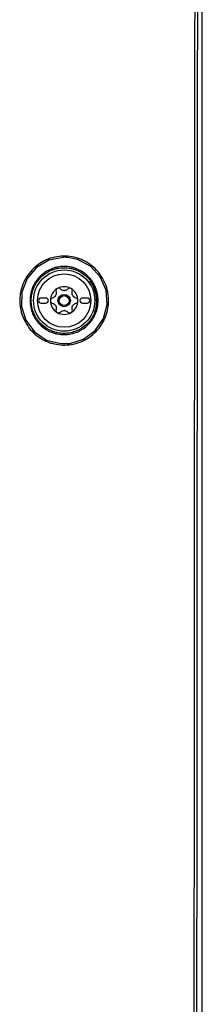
# Model space of a CAD drawing. Header units: millimetres. Extents: x 196 to 867, y -245 to 1107.
# Tile 53 of 79: x 637 to 649, y 513 to 579. Entities that reach past the tile are written whole.
import ezdxf

# ---------------------------------------------------------------- set-up
doc = ezdxf.new("R2010")
doc.units = ezdxf.units.MM

msp = doc.modelspace()

# ---------------------------------------------------------------- linework, layer by layer
at = {"color": 7, "linetype": 'Continuous', "lineweight": 25}
for p, q in [((649.004, 369.975), (649.004, 633.309)), ((638.437, 560.308), (638.104, 560.308)), ((641.237, 560.308), (640.904, 560.308)), ((641.83, 560.611), (641.859, 560.425)), ((638.104, 559.975), (638.437, 559.975)), ((640.904, 559.975), (641.237, 559.975))]:
    msp.add_line(p, q, dxfattribs=at)
at = {"color": 7, "linetype": 'Continuous', "lineweight": 25, "flags": 128}
for points in [[(639.586, 563.054), (638.649, 562.871), (638.641, 562.868), (637.8, 562.378), (637.166, 561.633), (636.814, 560.72), (636.784, 559.744), (637.079, 558.81), (637.669, 558.024), (638.485, 557.479), (639.435, 557.236), (640.045, 557.25), (640.982, 557.536), (641.771, 558.116), (642.324, 558.926), (642.577, 559.871), (642.504, 560.844), (642.113, 561.74), (641.445, 562.459), (640.581, 562.915), (639.909, 563.05), (639.909, 563.05)], [(641.862, 560.141), (641.803, 559.636), (641.695, 559.303)]]:
    msp.add_lwpolyline(points, dxfattribs=at)
at = {"color": 7, "linetype": 'Continuous', "lineweight": 25}
for radius in [2.069, 1.803, 0.417, 0.333]:
    msp.add_circle((639.67, 560.141), radius, dxfattribs=at)
for centre, radius, start, end in [((639.67, 560.141), 0.933, 120, 180), ((639.67, 560.141), 0.933, 60, 120), ((639.67, 560.141), 0.933, 0, 60), ((639.67, 560.141), 2.191, 0, 37.82856), ((638.104, 560.141), 0.167, 90, 270), ((638.437, 560.141), 0.167, 270, 90), ((639.67, 560.141), 0.677, 147.5089, 152.4911), ((638.778, 560.657), 0.355, 325.2504, 334.7496), ((639.67, 560.141), 0.677, 87.5089, 92.4911), ((639.67, 561.172), 0.355, 265.2504, 274.7496), ((639.67, 560.141), 0.677, 27.5089, 32.4911), ((640.563, 560.657), 0.355, 205.2504, 214.7496), ((640.904, 560.141), 0.167, 90, 270), ((641.237, 560.141), 0.167, 270, 90), ((639.67, 560.141), 0.933, 180, 240), ((639.67, 560.141), 0.677, 207.5089, 212.4911), ((638.778, 559.626), 0.355, 25.2504, 34.7496), ((639.67, 560.141), 0.933, 300, 0), ((639.67, 560.141), 0.677, 327.5089, 332.4911), ((640.563, 559.626), 0.355, 145.2504, 154.7496), ((639.67, 560.141), 0.933, 240, 300), ((639.67, 559.111), 0.355, 85.2504, 94.7496), ((639.67, 560.141), 0.677, 267.5089, 272.4911)]:
    msp.add_arc(centre, radius, start, end, dxfattribs=at)
for points, knots in [([(648.449, 369.975), (648.445, 380.937), (648.442, 391.898), (648.438, 413.822), (648.437, 424.785), (648.438, 446.709), (648.439, 457.67), (648.444, 479.594), (648.448, 490.556), (648.459, 512.479), (648.465, 523.44), (648.48, 545.362), (648.488, 556.323), (648.508, 578.243), (648.519, 589.203), (648.543, 611.122), (648.557, 622.081), (648.571, 633.04)], [0, 0, 0, 0, 0.125, 0.125, 0.25, 0.25, 0.375, 0.375, 0.5, 0.5, 0.625, 0.625, 0.75, 0.75, 0.875, 0.875, 1, 1, 1, 1]), ([(648.731, 633.036), (648.716, 622.077), (648.703, 611.118), (648.678, 589.2), (648.668, 578.24), (648.648, 556.32), (648.639, 545.36), (648.624, 523.438), (648.618, 512.476), (648.608, 490.554), (648.604, 479.592), (648.598, 457.669), (648.597, 446.707), (648.596, 424.784), (648.597, 413.822), (648.601, 391.898), (648.604, 380.936), (648.609, 369.975)], [0, 0, 0, 0, 0.125, 0.125, 0.25, 0.25, 0.375, 0.375, 0.5, 0.5, 0.625, 0.625, 0.75, 0.75, 0.875, 0.875, 1, 1, 1, 1]), ([(639.913, 563.132), (640.11, 563.116), (640.304, 563.081), (640.589, 562.999), (640.683, 562.967), (640.865, 562.895), (640.954, 562.855), (641.128, 562.765), (641.213, 562.716), (641.377, 562.61), (641.458, 562.553), (641.69, 562.369), (641.83, 562.233), (642.02, 562.009), (642.08, 561.931), (642.192, 561.769), (642.245, 561.685), (642.388, 561.428), (642.466, 561.249), (642.556, 560.968), (642.581, 560.872), (642.623, 560.68), (642.639, 560.583), (642.673, 560.292), (642.677, 560.096), (642.644, 559.702), (642.609, 559.508), (642.529, 559.226), (642.498, 559.134), (642.426, 558.951), (642.385, 558.86), (642.25, 558.597), (642.145, 558.433), (641.902, 558.126), (641.763, 557.983), (641.465, 557.729), (641.304, 557.618), (641.047, 557.474), (640.957, 557.43), (640.777, 557.351), (640.686, 557.317), (640.407, 557.227), (640.215, 557.185), (639.822, 557.139), (639.625, 557.135), (639.23, 557.168), (639.038, 557.203), (638.756, 557.283), (638.663, 557.314), (638.48, 557.386), (638.389, 557.427), (638.127, 557.562), (637.963, 557.668), (637.655, 557.911), (637.511, 558.05), (637.258, 558.348), (637.146, 558.509), (637.002, 558.767), (636.958, 558.856), (636.88, 559.036), (636.845, 559.128), (636.785, 559.314), (636.76, 559.408), (636.718, 559.6), (636.702, 559.698), (636.668, 559.992), (636.664, 560.187), (636.688, 560.48), (636.701, 560.577), (636.736, 560.772), (636.758, 560.868), (636.839, 561.151), (636.91, 561.333), (637.044, 561.595), (637.094, 561.681), (637.201, 561.847), (637.258, 561.926), (637.439, 562.156), (637.575, 562.297), (637.877, 562.553), (638.039, 562.665), (638.295, 562.807), (638.383, 562.85), (638.563, 562.929), (638.656, 562.964), (638.937, 563.055), (639.127, 563.097), (639.516, 563.144), (639.716, 563.148), (639.913, 563.132)], [0, 0, 0, 0, 0.03125, 0.03125, 0.046875, 0.046875, 0.0625, 0.0625, 0.078125, 0.078125, 0.09375, 0.09375, 0.125, 0.125, 0.140625, 0.140625, 0.15625, 0.15625, 0.1875, 0.1875, 0.203125, 0.203125, 0.21875, 0.21875, 0.25, 0.25, 0.28125, 0.28125, 0.296875, 0.296875, 0.3125, 0.3125, 0.34375, 0.34375, 0.375, 0.375, 0.40625, 0.40625, 0.421875, 0.421875, 0.4375, 0.4375, 0.46875, 0.46875, 0.5, 0.5, 0.53125, 0.53125, 0.546875, 0.546875, 0.5625, 0.5625, 0.59375, 0.59375, 0.625, 0.625, 0.65625, 0.65625, 0.671875, 0.671875, 0.6875, 0.6875, 0.703125, 0.703125, 0.71875, 0.71875, 0.75, 0.75, 0.765625, 0.765625, 0.78125, 0.78125, 0.8125, 0.8125, 0.828125, 0.828125, 0.84375, 0.84375, 0.875, 0.875, 0.90625, 0.90625, 0.921875, 0.921875, 0.9375, 0.9375, 0.96875, 0.96875, 1, 1, 1, 1]), ([(641.966, 560.147), (641.966, 559.995), (641.951, 559.842), (641.892, 559.547), (641.848, 559.404), (641.762, 559.195), (641.729, 559.126), (641.658, 558.993), (641.619, 558.929), (641.494, 558.742), (641.399, 558.626), (641.184, 558.411), (641.068, 558.316), (640.881, 558.191), (640.817, 558.152), (640.684, 558.081), (640.615, 558.049), (640.405, 557.962), (640.262, 557.919), (639.968, 557.86), (639.815, 557.845), (639.515, 557.845), (639.366, 557.859), (639.144, 557.903), (639.07, 557.922), (638.925, 557.966), (638.855, 557.991), (638.647, 558.077), (638.514, 558.148), (638.261, 558.316), (638.145, 558.412), (637.986, 558.571), (637.935, 558.626), (637.839, 558.743), (637.794, 558.804), (637.668, 558.992), (637.598, 559.124), (637.482, 559.402), (637.438, 559.549), (637.379, 559.845), (637.364, 559.998), (637.364, 560.298), (637.379, 560.447), (637.423, 560.669), (637.441, 560.743), (637.485, 560.888), (637.51, 560.958), (637.568, 561.097), (637.6, 561.164), (637.671, 561.297), (637.71, 561.362), (637.836, 561.551), (637.931, 561.667), (638.09, 561.826), (638.146, 561.877), (638.263, 561.973), (638.324, 562.018), (638.512, 562.143), (638.644, 562.214), (638.852, 562.301), (638.924, 562.326), (639.069, 562.37), (639.142, 562.388), (639.362, 562.432), (639.511, 562.447), (639.815, 562.448), (639.965, 562.433), (640.185, 562.389), (640.258, 562.371), (640.402, 562.327), (640.474, 562.302), (640.683, 562.215), (640.816, 562.145), (641.066, 561.978), (641.184, 561.881), (641.397, 561.669), (641.492, 561.553), (641.618, 561.365), (641.658, 561.299), (641.729, 561.166), (641.761, 561.099), (641.847, 560.891), (641.891, 560.747), (641.951, 560.449), (641.966, 560.299), (641.966, 560.147)], [0, 0, 0, 0, 0.03125, 0.03125, 0.0625, 0.0625, 0.078125, 0.078125, 0.09375, 0.09375, 0.125, 0.125, 0.15625, 0.15625, 0.171875, 0.171875, 0.1875, 0.1875, 0.21875, 0.21875, 0.25, 0.25, 0.28125, 0.28125, 0.296875, 0.296875, 0.3125, 0.3125, 0.34375, 0.34375, 0.375, 0.375, 0.390625, 0.390625, 0.40625, 0.40625, 0.4375, 0.4375, 0.46875, 0.46875, 0.5, 0.5, 0.53125, 0.53125, 0.546875, 0.546875, 0.5625, 0.5625, 0.578125, 0.578125, 0.59375, 0.59375, 0.625, 0.625, 0.640625, 0.640625, 0.65625, 0.65625, 0.6875, 0.6875, 0.703125, 0.703125, 0.71875, 0.71875, 0.75, 0.75, 0.78125, 0.78125, 0.796875, 0.796875, 0.8125, 0.8125, 0.84375, 0.84375, 0.875, 0.875, 0.90625, 0.90625, 0.921875, 0.921875, 0.9375, 0.9375, 0.96875, 0.96875, 1, 1, 1, 1]), ([(641.88, 560.145), (641.88, 560.292), (641.865, 560.437), (641.808, 560.724), (641.765, 560.863), (641.682, 561.063), (641.651, 561.128), (641.582, 561.256), (641.545, 561.319), (641.423, 561.501), (641.331, 561.612), (641.126, 561.817), (641.012, 561.91), (640.771, 562.071), (640.644, 562.139), (640.442, 562.222), (640.373, 562.247), (640.233, 562.289), (640.163, 562.307), (639.951, 562.349), (639.806, 562.363), (639.514, 562.363), (639.37, 562.348), (639.158, 562.306), (639.087, 562.288), (638.948, 562.246), (638.879, 562.221), (638.678, 562.138), (638.551, 562.07), (638.31, 561.909), (638.196, 561.815), (637.991, 561.61), (637.899, 561.499), (637.778, 561.317), (637.74, 561.254), (637.672, 561.126), (637.641, 561.061), (637.586, 560.927), (637.561, 560.859), (637.519, 560.72), (637.501, 560.649), (637.459, 560.435), (637.444, 560.291), (637.444, 560.002), (637.459, 559.855), (637.515, 559.569), (637.558, 559.428), (637.67, 559.16), (637.738, 559.033), (637.859, 558.851), (637.903, 558.792), (637.995, 558.68), (638.044, 558.626), (638.197, 558.473), (638.309, 558.381), (638.553, 558.219), (638.681, 558.151), (638.881, 558.068), (638.949, 558.043), (639.088, 558.001), (639.16, 557.983), (639.374, 557.941), (639.517, 557.927), (639.807, 557.927), (639.954, 557.941), (640.237, 557.998), (640.376, 558.04), (640.577, 558.123), (640.644, 558.155), (640.772, 558.223), (640.834, 558.26), (641.014, 558.381), (641.126, 558.473), (641.333, 558.679), (641.425, 558.791), (641.545, 558.971), (641.583, 559.033), (641.651, 559.162), (641.683, 559.228), (641.766, 559.429), (641.808, 559.568), (641.865, 559.852), (641.88, 559.999), (641.88, 560.145)], [0, 0, 0, 0, 0.03125, 0.03125, 0.0625, 0.0625, 0.078125, 0.078125, 0.09375, 0.09375, 0.125, 0.125, 0.15625, 0.15625, 0.1875, 0.1875, 0.203125, 0.203125, 0.21875, 0.21875, 0.25, 0.25, 0.28125, 0.28125, 0.296875, 0.296875, 0.3125, 0.3125, 0.34375, 0.34375, 0.375, 0.375, 0.40625, 0.40625, 0.421875, 0.421875, 0.4375, 0.4375, 0.453125, 0.453125, 0.46875, 0.46875, 0.5, 0.5, 0.53125, 0.53125, 0.5625, 0.5625, 0.59375, 0.59375, 0.609375, 0.609375, 0.625, 0.625, 0.65625, 0.65625, 0.6875, 0.6875, 0.703125, 0.703125, 0.71875, 0.71875, 0.75, 0.75, 0.78125, 0.78125, 0.8125, 0.8125, 0.828125, 0.828125, 0.84375, 0.84375, 0.875, 0.875, 0.90625, 0.90625, 0.921875, 0.921875, 0.9375, 0.9375, 0.96875, 0.96875, 1, 1, 1, 1]), ([(639.204, 560.95), (639.17, 560.93), (639.143, 560.899), (639.113, 560.826), (639.111, 560.786), (639.121, 560.749)], [0, 0, 0, 0, 0.5, 0.5, 1, 1, 1, 1]), ([(639.419, 560.921), (639.392, 560.948), (639.356, 560.966), (639.279, 560.977), (639.238, 560.969), (639.204, 560.95)], [0, 0, 0, 0, 0.5, 0.5, 1, 1, 1, 1]), ([(639.922, 560.921), (639.893, 560.892), (639.86, 560.868), (639.784, 560.832), (639.743, 560.821), (639.7, 560.818)], [0, 0, 0, 0, 0.5, 0.5, 1, 1, 1, 1]), ([(640.137, 560.95), (640.103, 560.969), (640.062, 560.977), (639.985, 560.966), (639.949, 560.948), (639.922, 560.921)], [0, 0, 0, 0, 0.5, 0.5, 1, 1, 1, 1]), ([(640.22, 560.749), (640.23, 560.786), (640.228, 560.826), (640.198, 560.899), (640.171, 560.93), (640.137, 560.95)], [0, 0, 0, 0, 0.5, 0.5, 1, 1, 1, 1]), ([(638.869, 560.313), (638.832, 560.303), (638.799, 560.282), (638.751, 560.22), (638.737, 560.181), (638.737, 560.141)], [0, 0, 0, 0, 0.5, 0.5, 1, 1, 1, 1]), ([(639.121, 560.749), (639.132, 560.71), (639.136, 560.669), (639.129, 560.585), (639.118, 560.544), (639.1, 560.505)], [0, 0, 0, 0, 0.5, 0.5, 1, 1, 1, 1]), ([(640.472, 560.313), (640.432, 560.324), (640.394, 560.341), (640.325, 560.389), (640.295, 560.419), (640.271, 560.454)], [0, 0, 0, 0, 0.5, 0.5, 1, 1, 1, 1]), ([(640.604, 560.141), (640.604, 560.181), (640.59, 560.22), (640.542, 560.281), (640.509, 560.303), (640.472, 560.313)], [0, 0, 0, 0, 0.5, 0.5, 1, 1, 1, 1]), ([(641.859, 560.425), (641.863, 560.406), (641.873, 560.352), (641.87, 560.297), (641.868, 560.263)], [0, 0, 0, 0, 0.367243, 1, 1, 1, 1]), ([(638.737, 560.141), (638.737, 560.102), (638.751, 560.063), (638.799, 560.001), (638.832, 559.979), (638.869, 559.97)], [0, 0, 0, 0, 0.5, 0.5, 1, 1, 1, 1]), ([(638.869, 559.97), (638.909, 559.959), (638.947, 559.942), (639.016, 559.894), (639.046, 559.864), (639.07, 559.829)], [0, 0, 0, 0, 0.5, 0.5, 1, 1, 1, 1]), ([(640.22, 559.533), (640.209, 559.573), (640.205, 559.614), (640.212, 559.698), (640.223, 559.739), (640.241, 559.778)], [0, 0, 0, 0, 0.5, 0.5, 1, 1, 1, 1]), ([(640.472, 559.97), (640.509, 559.979), (640.542, 560.001), (640.59, 560.063), (640.604, 560.102), (640.604, 560.141)], [0, 0, 0, 0, 0.5, 0.5, 1, 1, 1, 1]), ([(639.121, 559.533), (639.111, 559.496), (639.113, 559.457), (639.143, 559.384), (639.17, 559.353), (639.204, 559.333)], [0, 0, 0, 0, 0.5, 0.5, 1, 1, 1, 1]), ([(639.204, 559.333), (639.238, 559.313), (639.279, 559.306), (639.356, 559.316), (639.392, 559.335), (639.419, 559.362)], [0, 0, 0, 0, 0.5, 0.5, 1, 1, 1, 1]), ([(639.419, 559.362), (639.448, 559.391), (639.481, 559.415), (639.557, 559.451), (639.598, 559.462), (639.641, 559.465)], [0, 0, 0, 0, 0.5, 0.5, 1, 1, 1, 1]), ([(639.922, 559.362), (639.949, 559.335), (639.985, 559.316), (640.062, 559.306), (640.103, 559.313), (640.137, 559.333)], [0, 0, 0, 0, 0.5, 0.5, 1, 1, 1, 1]), ([(640.137, 559.333), (640.171, 559.353), (640.198, 559.384), (640.228, 559.457), (640.23, 559.497), (640.22, 559.533)], [0, 0, 0, 0, 0.5, 0.5, 1, 1, 1, 1])]:
    msp.add_open_spline(points, degree=3, knots=knots, dxfattribs=at)
at = {"color": 8, "linetype": 'Continuous', "lineweight": 25}
msp.add_open_spline([(639.909, 563.05), (639.809, 563.063), (639.7, 563.077), (639.594, 563.056), (639.586, 563.054)], degree=3, knots=[0, 0, 0, 0, 0.9198665, 1, 1, 1, 1], dxfattribs=at)
at = {"color": 7, "linetype": 'Continuous', "lineweight": 25}
for points in [[(639.641, 560.818), (639.555, 560.825), (639.477, 560.863), (639.419, 560.921)], [(639.07, 560.454), (639.021, 560.384), (638.949, 560.334), (638.869, 560.313)], [(640.241, 560.505), (640.205, 560.583), (640.198, 560.67), (640.22, 560.749)], [(639.1, 559.778), (639.136, 559.7), (639.143, 559.613), (639.121, 559.533)], [(640.271, 559.829), (640.32, 559.899), (640.392, 559.949), (640.472, 559.97)], [(639.7, 559.465), (639.785, 559.458), (639.864, 559.42), (639.922, 559.362)]]:
    msp.add_open_spline(points, degree=3, dxfattribs=at)

doc.saveas('drawing.dxf')
